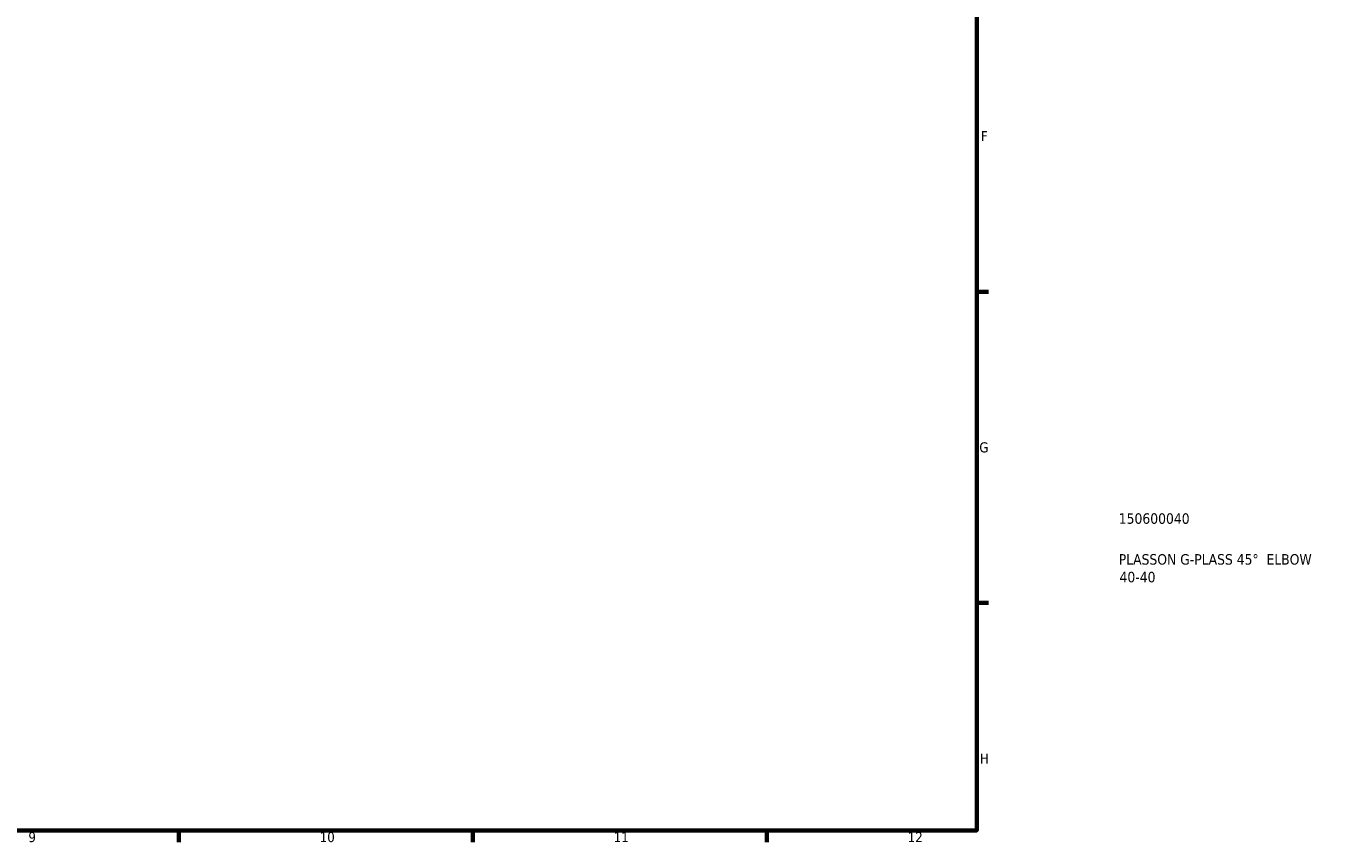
# Model space of a CAD drawing. Header units: millimetres. Extents: x -142 to 923, y -268 to 691.
# Tile 6 of 13: x 594 to 903, y 17 to 212. Entities that reach past the tile are written whole.
import ezdxf

# ---------------------------------------------------------------- set-up
doc = ezdxf.new("R2010")
doc.units = ezdxf.units.MM
doc.layers.add('Border (ANSI)', color=7, linetype='Continuous', lineweight=70)
doc.layers.add('Title (ISO)', color=7, linetype='Continuous', lineweight=50)
doc.styles.add('Note Text (ANSI)', font='tahoma.ttf')
doc.styles.add('Note Text (ISO)', font='tahoma.ttf')

# ---------------------------------------------------------------- blocks, each defined once
blk = doc.blocks.new('Borders Default Border')
at = {"layer": 'Border (ANSI)'}
for p, q in [((821, 148.5), (823.8, 148.5)), ((821, 74.25), (823.8, 74.25)), ((630.75, 20), (630.75, 17.2)), ((700.83, 20), (700.83, 17.2)), ((770.92, 20), (770.92, 17.2))]:
    blk.add_line(p, q, dxfattribs=at)
at = {"layer": 'Border (ANSI)', "flags": 128}
blk.add_lwpolyline([(20, 20), (20, 574), (821, 574), (821, 20), (20, 20)], dxfattribs=at)
at = {"layer": 'Border (ANSI)', "color": 5, "true_color": 0x0000ff, "char_height": 2.4, "attachment_point": 7, "style": 'Note Text (ANSI)'}
for s, insert in [('F', (821.98, 184.43)), ('G', (821.6, 110.13)), ('H', (821.73, 35.93)), ('9', (594.92, 17.15)), ('10', (664.35, 17.15)), ('11', (734.43, 17.2)), ('12', (804.52, 17.2))]:
    blk.add_mtext(s, dxfattribs=dict(at, insert=insert))
blk = doc.blocks.new('Title Blocks ISO')
at = {"layer": 'Title (ISO)', "color": 232, "true_color": 0xca0064, "style": 'Note Text (ISO)'}
for tag, p in [('PART_NUMBER_001', (33.84, 73.14)), ('DESCRIPTION_001', (33.84, 63.4)), ('DESCRIPTION_002', (34.02, 59.18))]:
    blk.add_attdef(tag, p, '', height=2.5, dxfattribs=at)

msp = doc.modelspace()

# ---------------------------------------------------------------- block references
msp.add_blockref('Borders Default Border', (0, 0))
msp.add_blockref('Title Blocks ISO', (821, 20)).add_auto_attribs({'PART_NUMBER_001': '150600040', 'DESCRIPTION_001': 'PLASSON G-PLASS 45°  ELBOW', 'DESCRIPTION_002': '40-40'})

doc.saveas('drawing.dxf')
